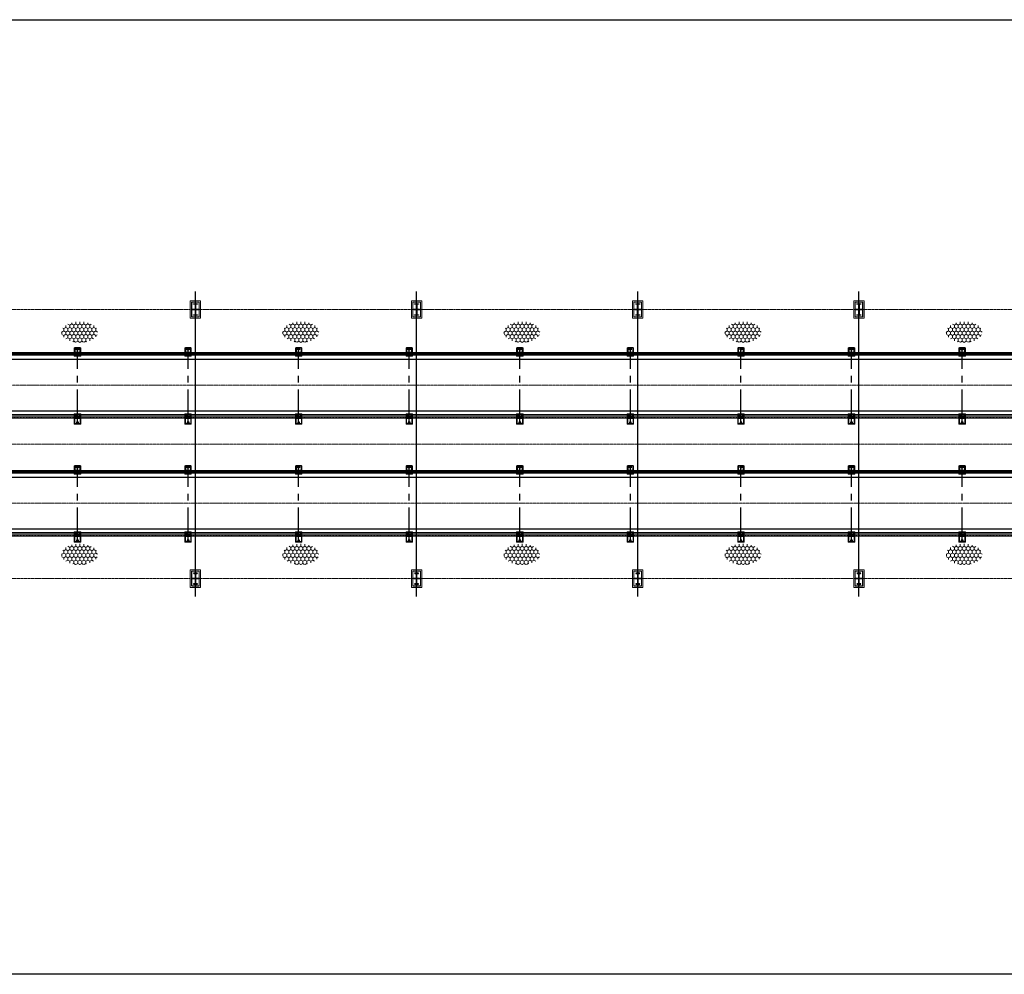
# Model space of a CAD drawing. Header units: inches. Extents: x -204116 to 930598, y -391373 to 256461.
# Tile 28 of 225: x -148441 to -121727, y 24836 to 50728. Entities that reach past the tile are written whole.
import ezdxf
from ezdxf.lldxf.tags import DXFTag

# ---------------------------------------------------------------- set-up
doc = ezdxf.new("R2010")
doc.units = ezdxf.units.IN
doc.header["$LTSCALE"] = 10
doc.header["$MEASUREMENT"] = 0
for name, pattern in [('CENTER', [2, 1.25, -0.25, 0.25, -0.25]), ('CONTINOUS', [0]), ('HIDDEN', [0.375, 0.25, -0.125])]:
    doc.linetypes.add(name, pattern=pattern)
doc.layers.add('BELT', color=4, linetype='Continuous')
doc.layers.add('EQP', color=71, linetype='Continuous')
for name, color, linetype, lineweight in [('cen', 2, 'CENTER2', 25), ('CENTER', 2, 'CENTER', 25), ('HIDDEN', 1, 'HIDDEN', 25), ('HIDEN', 8, 'CONTINOUS', 9), ('OBJECT', 7, 'Continuous', 25)]:
    doc.layers.add(name, color=color, linetype=linetype, lineweight=lineweight)
tags = doc.linetypes.add('CENTER2', pattern=[1.125, 0.75, -0.125, 0.125, -0.125]).pattern_tags.tags
tags[10:11] = [DXFTag(74, 4), DXFTag(75, 0), DXFTag(340, '0'), DXFTag(46, 1.0), DXFTag(50, 0.0), DXFTag(44, 0.0), DXFTag(45, 0.0)]
tags[8:9] = [DXFTag(74, 4), DXFTag(75, 0), DXFTag(340, '0'), DXFTag(46, 1.0), DXFTag(50, 0.0), DXFTag(44, 0.0), DXFTag(45, 0.0)]
tags[6:7] = [DXFTag(74, 4), DXFTag(75, 0), DXFTag(340, '0'), DXFTag(46, 1.0), DXFTag(50, 0.0), DXFTag(44, 0.0), DXFTag(45, 0.0)]
tags[4:5] = [DXFTag(74, 4), DXFTag(75, 0), DXFTag(340, '0'), DXFTag(46, 1.0), DXFTag(50, 0.0), DXFTag(44, 0.0), DXFTag(45, 0.0)]

# ---------------------------------------------------------------- blocks, each defined once
blk = doc.blocks.new('ss')
for p, q in [((1740804, -1566403, 1912505), (1740804, -1566453, 1912505)), ((1740854, -1566403, 1912505), (1740804, -1566403, 1912505)), ((1740804, -1566503, 1912505), (1740804, -1566453, 1912505)), ((1740854, -1566503, 1912505), (1740804, -1566503, 1912505)), ((1740809, -1566421, 1912505), (1740809, -1566453, 1912505)), ((1740809, -1566485, 1912505), (1740809, -1566453, 1912505)), ((1740852, -1566409, 1912505), (1740817, -1566412, 1912505)), ((1740852, -1566498, 1912505), (1740817, -1566494, 1912505)), ((1740854, -1566403, 1912505), (1740854, -1566406, 1912505)), ((1740854, -1566503, 1912505), (1740854, -1566500, 1912505)), ((1742500, -1566403, 1912505), (1742500, -1566406, 1912505)), ((1742500, -1566403, 1912505), (1742550, -1566403, 1912505)), ((1742500, -1566503, 1912505), (1742500, -1566500, 1912505)), ((1742500, -1566503, 1912505), (1742550, -1566503, 1912505)), ((1742503, -1566409, 1912505), (1742537, -1566412, 1912505)), ((1742503, -1566498, 1912505), (1742537, -1566494, 1912505)), ((1742545, -1566421, 1912505), (1742545, -1566453, 1912505)), ((1742545, -1566485, 1912505), (1742545, -1566453, 1912505)), ((1742550, -1566403, 1912505), (1742550, -1566453, 1912505)), ((1742550, -1566503, 1912505), (1742550, -1566453, 1912505))]:
    blk.add_line(p, q)
at = {"elevation": 1912505}
for points in [[(1740882, -1566526), (1740671, -1566526), (1740671, -1566381), (1740882, -1566381)], [(1740672, -1566478), (1740722, -1566478), (1740722, -1566428), (1740672, -1566428)], [(1742472, -1566526), (1742733, -1566526), (1742733, -1566381), (1742472, -1566381)], [(1742732, -1566478), (1742682, -1566478), (1742682, -1566428), (1742732, -1566428)]]:
    blk.add_lwpolyline(points, close=True, dxfattribs=at)
at = {"linetype": 'Continuous', "elevation": 1912505}
for points in [[(1740872, -1566516), (1740872, -1566391), (1740782, -1566391), (1740782, -1566516)], [(1742482, -1566516), (1742482, -1566391), (1742572, -1566391), (1742572, -1566516)]]:
    blk.add_lwpolyline(points, close=True, dxfattribs=at)
for centre in [(1740697, -1566453, 1912505), (1742707, -1566453, 1912505)]:
    blk.add_circle(centre, 20.8)
for centre, radius, start, end in [((1740818, -1566421, 1912505), 9, 96, 180), ((1740818, -1566485, 1912505), 9, 180, 264), ((1740852, -1566406, 1912505), 2.4, 276, 0), ((1740852, -1566500, 1912505), 2.4, 0, 84), ((1742503, -1566406, 1912505), 2.4, 180, 264), ((1742503, -1566500, 1912505), 2.4, 96, 180), ((1742536, -1566421, 1912505), 9, 360, 84), ((1742536, -1566485, 1912505), 9, 276, 360)]:
    blk.add_arc(centre, radius, start, end)
at = {"layer": 'CENTER', "ltscale": 75}
for p, q in [((1742736, -1566453, 1912505), (1740667, -1566453, 1912505)), ((1740697, -1566428, 1912505), (1740697, -1566478, 1912505)), ((1740832, -1566366, 1912505), (1740832, -1566541, 1912505)), ((1740832, -1566366, 1912505), (1740832, -1566541, 1912505)), ((1742522, -1566366, 1912505), (1742522, -1566541, 1912505)), ((1742522, -1566366, 1912505), (1742522, -1566541, 1912505)), ((1742707, -1566428, 1912505), (1742707, -1566478, 1912505))]:
    blk.add_line(p, q, dxfattribs=at)
at = {"layer": 'HIDEN', "color": 8, "ltscale": 25, "elevation": 1912505}
for points in [[(1740897, -1566541), (1740667, -1566541), (1740667, -1566366), (1740897, -1566366)], [(1742457, -1566541), (1742736, -1566541), (1742736, -1566366), (1742457, -1566366)]]:
    blk.add_lwpolyline(points, close=True, dxfattribs=at)
blk = doc.blocks.new('MB 600')
at = {"layer": 'cen'}
for p, q in [((1434583, -1594220, -4420572), (1435283, -1594220, -4420572)), ((1434933, -1594061, -4420572), (1434933, -1594411, -4420572))]:
    blk.add_line(p, q, dxfattribs=at)
at = {"layer": 'EQP', "color": 3, "ltscale": 0.05, "elevation": -4420572}
blk.add_lwpolyline([(1434633, -1594115), (1434633, -1594325), (1434637, -1594325, 0.373885), (1434647, -1594316), (1434657, -1594243, -0.373885), (1434677, -1594226), (1435188, -1594226, -0.373885), (1435208, -1594243), (1435218, -1594316, 0.373885), (1435228, -1594325), (1435233, -1594325), (1435233, -1594115), (1435228, -1594115, 0.373885), (1435218, -1594124), (1435208, -1594197, -0.373885), (1435188, -1594214), (1434677, -1594214, -0.373885), (1434657, -1594197), (1434647, -1594124, 0.373885), (1434637, -1594115)], format="xyb", close=True, dxfattribs=at)
blk = doc.blocks.new('zxzxzxxz')
at = {"layer": 'cen', "color": 1}
for p, q in [((372721, -208358, -5), (372721, -208672, -5)), ((372721, -208691, 0), (372721, -208377, 0))]:
    blk.add_line(p, q, dxfattribs=at)
at = {"layer": 'HIDEN', "color": 8, "ltscale": 25}
for points, elevation in [([(372861, -208287), (372861, -208762), (372581, -208762), (372581, -208287)], -1), ([(372581, -208762), (372581, -208287), (372861, -208287), (372861, -208762)], -6), ([(372823, -208324), (372823, -208724), (372618, -208724), (372618, -208324)], -1), ([(372619, -208726), (372619, -208326), (372824, -208326), (372824, -208726)], -6)]:
    blk.add_lwpolyline(points, close=True, dxfattribs=dict(at, elevation=elevation))
at = {"xscale": 0.5, "yscale": 0.5, "zscale": 0.5}
for p, rotation in [((1169831, 508942, 2210286), 270), ((-424389, -925991, 2210282), 90)]:
    blk.add_blockref('MB 600', p, dxfattribs=dict(at, rotation=rotation))

msp = doc.modelspace()

# ---------------------------------------------------------------- hatches: boundary and pattern name
at = {"layer": 'HIDEN', "lineweight": 5}
h = msp.add_hatch(dxfattribs=at)
h.set_pattern_fill('HONEY', color=8, scale=500, angle=-90, style=0)
h.set_pattern_definition([(90, (1029412.296, -1057681.14), (54.1265875, 93.75), [62.5, -125]), (330, (1029412.296, -1057681.14), (54.1265879, -93.7499998), [62.5, -125]), (30, (1029412.296, -1057681.14), (108.2531754, 2e-07), [-125, 62.5])])
edge = h.paths.add_edge_path()
edge.add_ellipse((-146816.7, 42254.9), major_axis=(-490.4, 0), ratio=0.5756047, start_angle=0, end_angle=360, ccw=False)
h = msp.add_hatch(dxfattribs=at)
h.set_pattern_fill('HONEY', color=8, scale=500, angle=-90, style=0)
h.set_pattern_definition([(90, (1035412.296, -1057681.14), (54.1265875, 93.75), [62.5, -125]), (330, (1035412.296, -1057681.14), (54.1265879, -93.7499998), [62.5, -125]), (30, (1035412.296, -1057681.14), (108.2531754, 2e-07), [-125, 62.5])])
edge = h.paths.add_edge_path()
edge.add_ellipse((-140816.7, 42254.9), major_axis=(-490.4, 0), ratio=0.5756047, start_angle=0, end_angle=360, ccw=False)
h = msp.add_hatch(dxfattribs=at)
h.set_pattern_fill('HONEY', color=8, scale=500, angle=-90, style=0)
h.set_pattern_definition([(90, (1041412.296, -1057681.14), (54.1265875, 93.75), [62.5, -125]), (330, (1041412.296, -1057681.14), (54.1265879, -93.7499998), [62.5, -125]), (30, (1041412.296, -1057681.14), (108.2531754, 2e-07), [-125, 62.5])])
edge = h.paths.add_edge_path()
edge.add_ellipse((-134816.7, 42254.9), major_axis=(-490.4, 0), ratio=0.5756047, start_angle=0, end_angle=360, ccw=False)
h = msp.add_hatch(dxfattribs=at)
h.set_pattern_fill('HONEY', color=8, scale=500, angle=-90, style=0)
h.set_pattern_definition([(90, (1047412.296, -1057681.14), (54.1265875, 93.75), [62.5, -125]), (330, (1047412.296, -1057681.14), (54.1265879, -93.7499998), [62.5, -125]), (30, (1047412.296, -1057681.14), (108.2531754, 2e-07), [-125, 62.5])])
edge = h.paths.add_edge_path()
edge.add_ellipse((-128816.7, 42254.9), major_axis=(-490.4, 0), ratio=0.5756047, start_angle=0, end_angle=360, ccw=False)
h = msp.add_hatch(dxfattribs=at)
h.set_pattern_fill('HONEY', color=8, scale=500, angle=-90, style=0)
h.set_pattern_definition([(90, (1053412.296, -1057681.14), (54.1265875, 93.75), [62.5, -125]), (330, (1053412.296, -1057681.14), (54.1265879, -93.7499998), [62.5, -125]), (30, (1053412.296, -1057681.14), (108.2531754, 2e-07), [-125, 62.5])])
edge = h.paths.add_edge_path()
edge.add_ellipse((-122816.7, 42254.9), major_axis=(-490.4, 0), ratio=0.5756047, start_angle=0, end_angle=360, ccw=False)
h = msp.add_hatch(dxfattribs=at)
h.set_pattern_fill('HONEY', color=8, scale=500, angle=-90, style=0)
h.set_pattern_definition([(90, (1029412.296, -1063708.806), (54.1265875, 93.75), [62.5, -125]), (330, (1029412.296, -1063708.806), (54.1265879, -93.7499998), [62.5, -125]), (30, (1029412.296, -1063708.806), (108.2531754, 2e-07), [-125, 62.5])])
edge = h.paths.add_edge_path()
edge.add_ellipse((-146816.7, 36227.3), major_axis=(-490.4, 0), ratio=0.5756047, start_angle=0, end_angle=360, ccw=False)
h = msp.add_hatch(dxfattribs=at)
h.set_pattern_fill('HONEY', color=8, scale=500, angle=-90, style=0)
h.set_pattern_definition([(90, (1035412.296, -1063708.806), (54.1265875, 93.75), [62.5, -125]), (330, (1035412.296, -1063708.806), (54.1265879, -93.7499998), [62.5, -125]), (30, (1035412.296, -1063708.806), (108.2531754, 2e-07), [-125, 62.5])])
edge = h.paths.add_edge_path()
edge.add_ellipse((-140816.7, 36227.3), major_axis=(-490.4, 0), ratio=0.5756047, start_angle=0, end_angle=360, ccw=False)
h = msp.add_hatch(dxfattribs=at)
h.set_pattern_fill('HONEY', color=8, scale=500, angle=-90, style=0)
h.set_pattern_definition([(90, (1041412.296, -1063708.806), (54.1265875, 93.75), [62.5, -125]), (330, (1041412.296, -1063708.806), (54.1265879, -93.7499998), [62.5, -125]), (30, (1041412.296, -1063708.806), (108.2531754, 2e-07), [-125, 62.5])])
edge = h.paths.add_edge_path()
edge.add_ellipse((-134816.7, 36227.3), major_axis=(-490.4, 0), ratio=0.5756047, start_angle=0, end_angle=360, ccw=False)
h = msp.add_hatch(dxfattribs=at)
h.set_pattern_fill('HONEY', color=8, scale=500, angle=-90, style=0)
h.set_pattern_definition([(90, (1047412.296, -1063708.806), (54.1265875, 93.75), [62.5, -125]), (330, (1047412.296, -1063708.806), (54.1265879, -93.7499998), [62.5, -125]), (30, (1047412.296, -1063708.806), (108.2531754, 2e-07), [-125, 62.5])])
edge = h.paths.add_edge_path()
edge.add_ellipse((-128816.7, 36227.3), major_axis=(-490.4, 0), ratio=0.5756047, start_angle=0, end_angle=360, ccw=False)
h = msp.add_hatch(dxfattribs=at)
h.set_pattern_fill('HONEY', color=8, scale=500, angle=-90, style=0)
h.set_pattern_definition([(90, (1053412.296, -1063708.806), (54.1265875, 93.75), [62.5, -125]), (330, (1053412.296, -1063708.806), (54.1265879, -93.7499998), [62.5, -125]), (30, (1053412.296, -1063708.806), (108.2531754, 2e-07), [-125, 62.5])])
edge = h.paths.add_edge_path()
edge.add_ellipse((-122816.7, 36227.3), major_axis=(-490.4, 0), ratio=0.5756047, start_angle=0, end_angle=360, ccw=False)

# ---------------------------------------------------------------- linework, layer by layer
at = {"color": 1}
for p, q in [((-143672.5, 35080.3, -4480163), (-143672.5, 43355.3, -4480163)), ((-137672.5, 35080.3, -4480163), (-137672.5, 43355.3, -4480163)), ((-131672.5, 35080.3, -4480163), (-131672.5, 43355.3, -4480163)), ((-125672.5, 35080.3, -4480163), (-125672.5, 43355.3, -4480163))]:
    msp.add_line(p, q, dxfattribs=at)
at = {"color": 1, "linetype": 'CENTER', "lineweight": 0, "ltscale": 0.5}
for p, q in [((-180672.5, 42867.8, -4480163), (-3830.7, 42867.8, -4480163)), ((-200968.5, 40817.8, -4480163), (-12222.7, 40817.8, -4480163)), ((-191672.5, 39217.8, -4480163), (-3830.7, 39217.8, -4480163)), ((-189672.5, 37617.8, -59590.7), (-3830.7, 37617.8, -59590.7)), ((-180672.5, 35567.8, -4480163), (-3830.7, 35567.8, -4480163))]:
    msp.add_line(p, q, dxfattribs=at)
msp.add_lwpolyline([(-204115.6, 50727.7), (15569.3, 50727.7), (15569.3, 24836.1), (-204115.6, 24836.1)], close=True)
at = {"layer": 'BELT'}
for p, q in [((-191132.5, 41517.8, -5466773.1), (-13766.3, 41517.8, -8619276.8)), ((-191132.5, 40117.8, -5465387.2), (-13766.3, 40117.8, -8616758.7)), ((-189672.5, 38317.8, 8064038.2), (-5499.3, 38317.8, 445408.5)), ((-189672.5, 36917.8, 8063739.8), (-5499.3, 36917.8, 447846.3))]:
    msp.add_line(p, q, dxfattribs=at)
at = {"layer": 'cen', "linetype": 'CENTER2', "lineweight": 9, "ltscale": 0.01}
for p, q in [((-189872.1, 41662.8, -4480163), (-15488.4, 41662.8, -4480163)), ((-189872.1, 39972.8, -6092044.3), (-15488.4, 39972.8, -8607488.3)), ((-189672.5, 38462.8, 8170367.7), (-6796.4, 38462.8, 233656.2)), ((-189672.5, 36772.8, 8170367.8), (-6796.4, 36772.8, 233656.2))]:
    msp.add_line(p, q, dxfattribs=at)
at = {"layer": 'HIDDEN', "lineweight": 9, "ltscale": 0.01}
for p, q in [((-189872.1, 41697.1, -6092046.4), (-15488.4, 41697.1, -8607490.5)), ((-189872.1, 39938.5, -6092040.7), (-15488.4, 39938.5, -8607484.5)), ((-189672.5, 38497.1, 8170365.1), (-6796.4, 38497.1, 233654.1)), ((-189672.5, 36738.5, 8170371.1), (-6796.4, 36738.5, 233660.1))]:
    msp.add_line(p, q, dxfattribs=at)
at = {"layer": 'OBJECT'}
for p, q in [((-189872.1, 41702.8, -6092044.2), (-15488.4, 41702.8, -8607488.3)), ((-15488.4, 41627.8, -8607488.3), (-189872.1, 41627.8, -6092044.2)), ((-15488.4, 40007.8, -8607484.5), (-189872.1, 40007.8, -6092040.7)), ((-189872.1, 39932.8, -6092040.7), (-15488.4, 39932.8, -8607484.5)), ((-189672.5, 38502.8, 8170367.2), (-6796.4, 38502.8, 233656.2)), ((-6796.4, 38427.8, 233656.2), (-189672.5, 38427.8, 8170367.2)), ((-6796.4, 36807.8, 233660.1), (-189672.5, 36807.8, 8170371.1)), ((-189672.5, 36732.8, 8170371.1), (-6796.4, 36732.8, 233660.1))]:
    msp.add_line(p, q, dxfattribs=at)

# ---------------------------------------------------------------- block references
at = {"xscale": -1}
for name, p, rotation in [('zxzxzxxz', (-516393.7, -165656.4, -4480157.3), 180), ('zxzxzxxz', (-510393.7, -165656.4, -4480157.3), 180), ('zxzxzxxz', (-504393.7, -165656.4, -4480157.3), 180), ('zxzxzxxz', (-498393.7, -165656.4, -4480157.3), 180), ('ss', (-1713325.6, 1782495.3, -6392668.1), 90), ('ss', (-1710325.6, 1782495.3, -6392668.1), 90), ('ss', (-1707325.6, 1782495.3, -6392668.1), 90), ('ss', (-1704325.6, 1782495.3, -6392668.1), 90), ('ss', (-1701325.6, 1782495.3, -6392668.1), 90), ('ss', (-1698325.6, 1782495.3, -6392668.1), 90), ('ss', (-1695325.6, 1782495.3, -6392668.1), 90), ('ss', (-1692325.6, 1782495.3, -6392668.1), 90), ('ss', (-1689325.6, 1782495.3, -6392668.1), 90), ('ss', (-1713325.6, 1779295.3, -6392668.1), 90), ('ss', (-1710325.6, 1779295.3, -6392668.1), 90), ('ss', (-1707325.6, 1779295.3, -6392668.1), 90), ('ss', (-1704325.6, 1779295.3, -6392668.1), 90), ('ss', (-1701325.6, 1779295.3, -6392668.1), 90), ('ss', (-1698325.6, 1779295.3, -6392668.1), 90), ('ss', (-1695325.6, 1779295.3, -6392668.1), 90), ('ss', (-1692325.6, 1779295.3, -6392668.1), 90), ('ss', (-1689325.6, 1779295.3, -6392668.1), 90)]:
    msp.add_blockref(name, p, dxfattribs=dict(at, rotation=rotation))
for p in [(-516393.7, 244092.1, -4480157.3), (-510393.7, 244092.1, -4480157.3), (-504393.7, 244092.1, -4480157.3), (-498393.7, 244092.1, -4480157.3)]:
    msp.add_blockref('zxzxzxxz', p)

doc.saveas('drawing.dxf')
